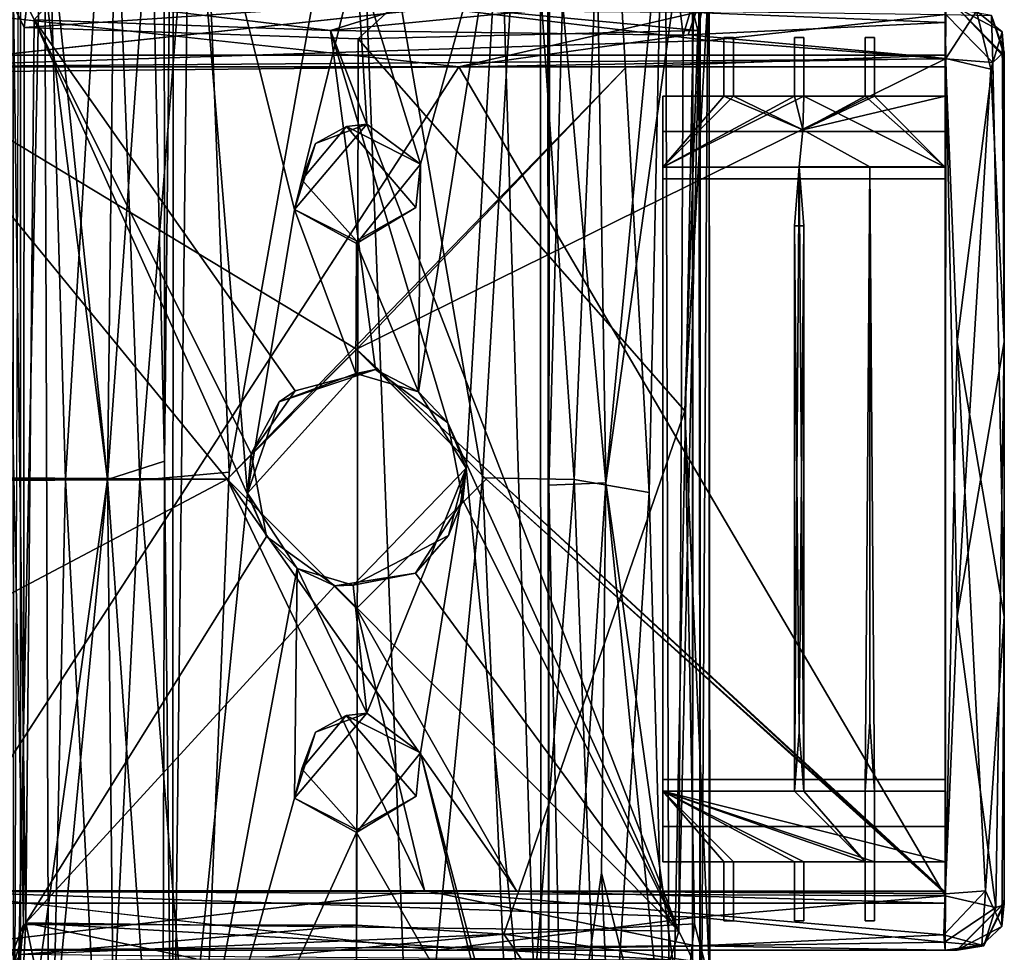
# Model space of a CAD drawing. Header units: millimetres. Extents: x -31 to 2906, y -30 to 542.
# Tile 49 of 54: x 2861 to 2903, y 229 to 269. Entities that reach past the tile are written whole.
import ezdxf

# ---------------------------------------------------------------- set-up
doc = ezdxf.new("R2010")
doc.units = ezdxf.units.MM
doc.layers.add('Layer 01', color=7, linetype='Continuous', true_color=0x000000)

msp = doc.modelspace()

# ---------------------------------------------------------------- linework, layer by layer
at = {"layer": 'Layer 01'}
for points in [[(2866.861, 281.309, 285.267), (2867.259, 286.203, 305.232), (2866.877, 249.874, 285.976)], [(2866.877, 249.874, 285.976), (2867.259, 286.203, 305.232), (2867.212, 216.968, 305.227)], [(2867.929, 278.363, 305.227), (2867.212, 216.968, 305.227), (2867.259, 286.203, 305.232)], [(2889.301, 222.717, 292.295), (2889.299, 275.285, 292.298), (2889.327, 284.968, 294.465)], [(2889.327, 284.968, 294.465), (2889.621, 270.339, 321.749), (2889.605, 199.473, 319.716), (2889.301, 222.717, 292.295)], [(2862.667, 249.086, 416.983), (2864.592, 281.004, 418.79), (2861.756, 280.483, 415.882)], [(2864.592, 281.004, 418.79), (2862.667, 249.086, 416.983), (2865.82, 249.078, 419.284)], [(2865.82, 249.078, 419.284), (2868.386, 281.098, 420.129), (2864.592, 281.004, 418.79)], [(2865.82, 249.078, 419.284), (2869.617, 249.417, 420.196), (2868.386, 281.098, 420.129)], [(2866.314, 274.989, 284.396), (2866.861, 281.309, 285.267), (2866.877, 249.874, 285.976)], [(2875.059, 280.008, 420.381), (2868.386, 281.098, 420.129), (2869.617, 249.417, 420.196)], [(2884.275, 249.102, 419.246), (2885.628, 281.112, 418.578), (2882.181, 279.679, 420.091)], [(2887.459, 248.546, 416.863), (2885.628, 281.112, 418.578), (2884.275, 249.102, 419.246)], [(2887.459, 248.546, 416.863), (2888.133, 280.256, 416.151), (2885.628, 281.112, 418.578)], [(2861.756, 280.483, 415.882), (2860.484, 219.357, 413.419), (2861.969, 217.549, 416.267)], [(2861.756, 280.483, 415.882), (2860.693, 279.61, 413.89), (2860.484, 219.357, 413.419)], [(2862.667, 249.086, 416.983), (2861.756, 280.483, 415.882), (2861.969, 217.549, 416.267)], [(2888.133, 280.256, 416.151), (2887.459, 248.546, 416.863), (2888.317, 217.815, 415.84)], [(2889.555, 279.442, 413.355), (2888.133, 280.256, 416.151), (2888.317, 217.815, 415.84)], [(2875.059, 280.008, 420.381), (2869.617, 249.417, 420.196), (2868.327, 217.954, 420.206), (2877.406, 218.292, 420.356)], [(2880.373, 249.179, 420.199), (2882.181, 279.679, 420.091), (2875.059, 280.008, 420.381)], [(2880.373, 249.179, 420.199), (2875.059, 280.008, 420.381), (2877.406, 218.292, 420.356)], [(2890.01, 279.958, 410.637), (2889.555, 279.442, 413.355), (2889.642, 219.028, 413.104)], [(2890.01, 279.958, 410.637), (2889.642, 219.028, 413.104), (2890.004, 218.315, 410.326)], [(2890.004, 270.593, 403.484), (2890.01, 279.958, 410.637), (2890.004, 218.315, 410.326)], [(2884.275, 249.102, 419.246), (2882.181, 279.679, 420.091), (2880.373, 249.179, 420.199)], [(2889.555, 279.442, 413.355), (2888.317, 217.815, 415.84), (2889.642, 219.028, 413.104)], [(2888.458, 278.824, 287.984), (2885.609, 248.964, 284.802), (2885.17, 275.946, 284.265)], [(2888.458, 278.824, 287.984), (2889.299, 275.285, 292.298), (2885.609, 248.964, 284.802)], [(2860.458, 220.555, 320.618), (2860.441, 270.457, 321.76), (2860.754, 278.291, 292.235), (2860.757, 222.497, 292.332)], [(2860.757, 222.497, 292.332), (2860.754, 278.291, 292.235), (2864.452, 249.096, 284.782)], [(2860.754, 278.291, 292.235), (2861.748, 275.285, 288.083), (2864.452, 249.096, 284.782)], [(2867.212, 216.968, 305.227), (2867.929, 278.363, 305.227), (2870.401, 248.523, 305.221)], [(2872.398, 260.571, 305.223), (2867.929, 278.363, 305.227), (2875.031, 271.26, 305.227)], [(2867.929, 278.363, 305.227), (2872.398, 260.571, 305.223), (2870.401, 248.523, 305.221)], [(2882.852, 218.051, 305.227), (2881.135, 274.731, 305.227), (2882.848, 277.833, 305.229)], [(2883.198, 216.589, 285.142), (2882.852, 218.051, 305.227), (2882.848, 277.833, 305.229), (2883.149, 270.557, 288.137)], [(2861.748, 275.285, 288.083), (2864.784, 276.427, 284.322), (2864.452, 249.096, 284.782)], [(2864.784, 276.427, 284.322), (2866.314, 274.989, 284.396), (2864.452, 249.096, 284.782)], [(2883.234, 276.684, 285.362), (2883.193, 248.865, 286.061), (2883.149, 270.557, 288.137)], [(2883.234, 276.684, 285.362), (2883.776, 269.377, 284.488), (2883.193, 248.865, 286.061)], [(2883.776, 269.377, 284.488), (2885.17, 275.946, 284.265), (2885.609, 248.964, 284.802)], [(2889.299, 275.285, 292.298), (2889.301, 222.717, 292.295), (2885.609, 248.964, 284.802)], [(2864.452, 249.096, 284.782), (2866.314, 274.989, 284.396), (2866.877, 249.874, 285.976)], [(2881.135, 274.731, 305.227), (2877.745, 262.489, 305.266), (2875.031, 271.26, 305.227)], [(2877.662, 252.823, 305.232), (2881.135, 274.731, 305.227), (2879.691, 249.582, 305.222)], [(2877.745, 262.489, 305.266), (2881.135, 274.731, 305.227), (2877.662, 252.823, 305.232)], [(2882.852, 218.051, 305.227), (2879.691, 249.582, 305.222), (2881.135, 274.731, 305.227)], [(2875.469, 264.187, 305.205), (2872.398, 260.571, 305.223), (2875.031, 271.26, 305.227)], [(2877.745, 262.489, 305.266), (2875.469, 264.187, 305.205), (2875.031, 271.26, 305.227)], [(2883.198, 216.589, 285.142), (2883.149, 270.557, 288.137), (2883.193, 248.865, 286.061)], [(2888.971, 252.017, 402.565), (2890.004, 270.593, 403.484), (2890.034, 227.797, 403.474)], [(2889.525, 268.171, 402.595), (2890.004, 270.593, 403.484), (2888.971, 252.017, 402.565)], [(2889.525, 268.171, 402.595), (2889.162, 269.595, 401.734), (2890.004, 270.593, 403.484)], [(2890.004, 218.315, 410.326), (2890.034, 227.797, 403.474), (2890.004, 270.593, 403.484)], [(2860.883, 230.206, 402.585), (2860.007, 227.931, 403.57), (2860.018, 270.125, 403.222)], [(2860.018, 270.125, 403.222), (2860.917, 268.286, 402.568), (2860.883, 230.206, 402.585)], [(2860.018, 270.125, 403.222), (2861.076, 269.587, 401.641), (2860.917, 268.286, 402.568)], [(2861.344, 268.621, 322.582), (2860.441, 270.457, 321.76), (2860.986, 230.288, 322.537)], [(2861.344, 268.621, 322.582), (2862.185, 269.577, 323.99), (2860.441, 270.457, 321.76)], [(2860.986, 230.288, 322.537), (2860.441, 270.457, 321.76), (2860.458, 220.555, 320.618)], [(2889.621, 270.339, 321.749), (2888.706, 269.619, 323.382), (2888.901, 267.961, 322.538)], [(2889.621, 270.339, 321.749), (2888.901, 267.961, 322.538), (2888.711, 229.922, 322.64)], [(2889.616, 228.055, 321.62), (2889.621, 270.339, 321.749), (2888.711, 229.922, 322.64)], [(2889.621, 270.339, 321.749), (2889.616, 228.055, 321.62), (2889.605, 199.473, 319.716)], [(2876.792, 269.373, 401.624), (2860.917, 268.286, 402.568), (2861.076, 269.587, 401.641)], [(2876.792, 269.373, 401.624), (2875.093, 267.809, 402.316), (2860.917, 268.286, 402.568)], [(2873.92, 268.163, 322.818), (2862.185, 269.577, 323.99), (2861.344, 268.621, 322.582)], [(2873.92, 268.163, 322.818), (2877.845, 269.379, 324.292), (2862.185, 269.577, 323.99)], [(2888.706, 269.619, 323.382), (2873.92, 268.163, 322.818), (2888.901, 267.961, 322.538)], [(2873.92, 268.163, 322.818), (2888.706, 269.619, 323.382), (2877.845, 269.379, 324.292)], [(2875.093, 267.809, 402.316), (2876.792, 269.373, 401.624), (2889.525, 268.171, 402.595)], [(2876.792, 269.373, 401.624), (2889.162, 269.595, 401.734), (2889.525, 268.171, 402.595)], [(2883.776, 269.377, 284.488), (2885.609, 248.964, 284.802), (2883.193, 248.865, 286.061)], [(17.857, 266.62, 402.458), (2879.376, 266.62, 402.458), (2856.286, 269.12, 399.957)], [(17.911, 269.12, 324.958), (2878.544, 269.12, 324.958), (2855.185, 266.619, 322.457)], [(2889.987, 267.738, 322.71), (2855.185, 266.619, 322.457), (2878.544, 269.12, 324.958)], [(2879.376, 266.62, 402.458), (2889.434, 268.93, 400.914), (2856.286, 269.12, 399.957)], [(2900.05, 268.846, 323.568), (2889.987, 267.738, 322.71), (2878.544, 269.12, 324.958)], [(2879.376, 266.62, 402.458), (2889.109, 267.974, 402.087), (2889.434, 268.93, 400.914)], [(2889.434, 268.93, 400.914), (2889.109, 267.974, 402.087), (2900.023, 268.504, 401.634)], [(2900.023, 268.504, 401.634), (2900.032, 269.121, 400.103), (2889.434, 268.93, 400.914)], [(2900.023, 268.504, 401.634), (2900.031, 267.12, 399.958), (2900.032, 269.121, 400.103)], [(2900.038, 266.955, 322.455), (2900.05, 268.846, 323.568), (2900.035, 269.122, 325.16), (2900.03, 267.12, 324.953)], [(2900.035, 269.122, 325.16), (2900.031, 267.12, 399.958), (2900.03, 267.12, 324.953)], [(2900.031, 265.37, 328.708), (2900.035, 269.122, 325.16), (2900.03, 267.12, 324.953)], [(2900.035, 269.122, 325.16), (2900.05, 268.846, 323.568), (2900.03, 267.12, 324.953)], [(2900.032, 269.121, 400.103), (2900.031, 267.12, 399.958), (2900.035, 269.122, 325.16)], [(2900.035, 269.122, 325.16), (2900.031, 265.37, 328.708), (2900.032, 269.121, 400.103)], [(2900.032, 269.121, 400.103), (2900.031, 265.37, 328.708), (2900.031, 265.37, 396.208)], [(2900.031, 265.37, 396.208), (2900.059, 266.97, 402.467), (2900.032, 269.121, 400.103)], [(2900.032, 269.121, 400.103), (2900.059, 266.97, 402.467), (2901.354, 268.992, 400.931)], [(2901.971, 266.53, 401.973), (2901.354, 268.992, 400.931), (2900.059, 266.97, 402.467)], [(2902.534, 267.03, 359.731), (2900.625, 269.035, 340.692), (2900.53, 269.121, 384.886)], [(2900.53, 269.121, 384.886), (2902.44, 268.105, 400.172), (2902.534, 267.03, 359.731)], [(2900.53, 269.121, 384.886), (2901.354, 268.992, 400.931), (2902.44, 268.105, 400.172)], [(2902.534, 267.03, 359.731), (2902.531, 267.12, 339.958), (2900.625, 269.035, 340.692)], [(2900.625, 269.035, 340.692), (2902.531, 267.12, 339.958), (2901.996, 268.795, 324.658)], [(2901.971, 266.53, 401.973), (2902.44, 268.105, 400.172), (2901.354, 268.992, 400.931)], [(2861.344, 268.621, 322.582), (2860.986, 230.288, 322.537), (2871.209, 246.679, 322.746)], [(2870.548, 250.2, 322.714), (2861.344, 268.621, 322.582), (2871.209, 246.679, 322.746)], [(2861.344, 268.621, 322.582), (2872.42, 252.871, 322.769), (2875.83, 253.768, 322.821), (2873.92, 268.163, 322.818)], [(2870.548, 250.2, 322.714), (2872.42, 252.871, 322.769), (2861.344, 268.621, 322.582)], [(2900.023, 268.504, 401.634), (2889.109, 267.974, 402.087), (2900.059, 266.97, 402.467)], [(2900.05, 268.846, 323.568), (2900.038, 266.955, 322.455), (2889.987, 267.738, 322.71)], [(2900.023, 268.504, 401.634), (2900.059, 266.97, 402.467), (2900.031, 266.621, 400.458), (2900.031, 267.12, 399.958)], [(2900.03, 267.12, 324.953), (2900.05, 268.846, 323.568), (2900.038, 266.955, 322.455)], [(2900.05, 268.846, 323.568), (2902.052, 266.806, 322.997), (2900.038, 266.955, 322.455)], [(2900.05, 268.846, 323.568), (2901.996, 268.795, 324.658), (2902.052, 266.806, 322.997)], [(2901.996, 268.795, 324.658), (2902.538, 267.264, 324.48), (2902.052, 266.806, 322.997)], [(2902.538, 267.264, 324.48), (2901.996, 268.795, 324.658), (2902.531, 267.12, 339.958)], [(2860.883, 230.206, 402.585), (2860.917, 268.286, 402.568), (2875.093, 267.809, 402.316), (2875.04, 230.186, 402.321)], [(2888.711, 229.922, 322.64), (2888.901, 267.961, 322.538), (2873.92, 268.163, 322.818)], [(2878.902, 251.509, 322.745), (2888.711, 229.922, 322.64), (2873.92, 268.163, 322.818)], [(2873.92, 268.163, 322.818), (2875.83, 253.768, 322.821), (2878.902, 251.509, 322.745)], [(2875.093, 267.809, 402.316), (2889.525, 268.171, 402.595), (2888.971, 252.017, 402.565)], [(2902.531, 254.953, 400.458), (2902.44, 268.105, 400.172), (2901.971, 266.53, 401.973)], [(2902.532, 266.898, 400.062), (2902.44, 268.105, 400.172), (2902.531, 254.953, 400.458)], [(2902.534, 267.03, 359.731), (2902.44, 268.105, 400.172), (2902.532, 266.898, 400.062)], [(2889.987, 267.738, 322.71), (2900.038, 266.955, 322.455), (2855.185, 266.619, 322.457)], [(2875.093, 267.809, 402.316), (2888.971, 252.017, 402.565), (2881.286, 229.804, 402.409), (2875.04, 230.186, 402.321)], [(2889.109, 267.974, 402.087), (2879.376, 266.62, 402.458), (2900.059, 266.97, 402.467)], [(2890.632, 267.87, 331.208), (2890.632, 267.87, 393.708), (2891.031, 267.87, 393.708), (2891.031, 267.87, 331.208)], [(2890.632, 267.87, 393.708), (2890.632, 267.87, 331.208), (2890.632, 265.37, 328.708)], [(2890.632, 267.87, 393.708), (2890.632, 265.37, 328.708), (2890.632, 265.37, 396.208)], [(2890.632, 265.37, 396.208), (2891.031, 265.37, 396.208), (2891.031, 267.87, 393.708), (2890.632, 267.87, 393.708)], [(2891.031, 265.37, 328.708), (2890.632, 265.37, 328.708), (2890.632, 267.87, 331.208), (2891.031, 267.87, 331.208)], [(2891.031, 267.87, 393.708), (2891.031, 265.37, 328.708), (2891.031, 267.87, 331.208)], [(2891.031, 267.87, 393.708), (2891.031, 265.37, 396.208), (2891.031, 265.37, 328.708)], [(2894.031, 267.87, 393.708), (2894.031, 267.87, 331.208), (2893.632, 267.87, 331.208), (2893.632, 267.87, 393.708)], [(2893.632, 267.87, 393.708), (2893.632, 267.87, 331.208), (2893.632, 265.37, 328.708)], [(2893.632, 267.87, 393.708), (2893.632, 265.37, 328.708), (2893.632, 265.37, 396.208)], [(2894.031, 267.87, 393.708), (2893.632, 267.87, 393.708), (2893.632, 265.37, 396.208), (2894.031, 265.37, 396.208)], [(2893.632, 267.87, 331.208), (2894.031, 267.87, 331.208), (2894.031, 265.37, 328.707), (2893.632, 265.37, 328.708)], [(2894.031, 267.87, 393.708), (2894.031, 265.37, 328.707), (2894.031, 267.87, 331.208)], [(2894.031, 267.87, 393.708), (2894.031, 265.37, 396.208), (2894.031, 265.37, 328.707)], [(2897.031, 267.87, 393.708), (2897.031, 267.87, 331.208), (2896.632, 267.87, 331.208), (2896.632, 267.87, 393.708)], [(2896.632, 267.87, 393.708), (2896.632, 267.87, 331.208), (2896.632, 265.37, 328.708)], [(2896.632, 267.87, 393.708), (2896.632, 265.37, 328.708), (2896.632, 265.37, 396.208)], [(2896.632, 265.37, 396.208), (2897.031, 265.37, 396.208), (2897.031, 267.87, 393.708), (2896.632, 267.87, 393.708)], [(2896.632, 267.87, 331.208), (2897.031, 267.87, 331.208), (2897.031, 265.37, 328.708), (2896.632, 265.37, 328.708)], [(2897.031, 267.87, 393.708), (2897.031, 265.37, 396.208), (2897.031, 265.37, 328.708)], [(2897.031, 267.87, 393.708), (2897.031, 265.37, 328.708), (2897.031, 267.87, 331.208)], [(2902.531, 243.287, 324.458), (2902.052, 266.806, 322.997), (2902.538, 267.264, 324.48)], [(2902.531, 243.287, 324.458), (2902.538, 267.264, 324.48), (2902.531, 262.002, 345.882)], [(2902.531, 262.002, 345.882), (2902.538, 267.264, 324.48), (2902.531, 267.12, 339.958)], [(-24.968, 267.12, 324.958), (2886.491, 266.62, 324.458), (2900.03, 267.12, 324.953)], [(-24.968, 267.12, 324.958), (-24.958, 266.622, 324.458), (2886.491, 266.62, 324.458)], [(-24.968, 266.619, 400.458), (-24.967, 267.12, 399.958), (2900.031, 266.621, 400.458)], [(-24.968, 267.12, 324.958), (2900.031, 267.12, 399.958), (-24.967, 267.12, 399.958)], [(2900.031, 267.12, 399.958), (-24.968, 267.12, 324.958), (2900.03, 267.12, 324.953)], [(2900.031, 266.621, 400.458), (-24.967, 267.12, 399.958), (2900.031, 267.12, 399.958)], [(2875.026, 254.634, 322.458), (2855.185, 266.619, 322.457), (2900.038, 266.955, 322.455)], [(2900.038, 231.509, 322.456), (2875.026, 254.634, 322.458), (2900.038, 266.955, 322.455)], [(2900.031, 231.423, 402.458), (2900.059, 266.97, 402.467), (2879.376, 266.62, 402.458)], [(2886.491, 266.62, 324.458), (2900.031, 266.619, 324.457), (2900.03, 267.12, 324.953)], [(2900.029, 231.602, 324.457), (2900.038, 231.509, 322.456), (2900.038, 266.955, 322.455)], [(2900.029, 231.602, 324.457), (2900.038, 266.955, 322.455), (2900.031, 266.619, 324.457)], [(2900.03, 267.12, 324.953), (2900.031, 266.619, 324.457), (2900.038, 266.955, 322.455)], [(2900.038, 266.955, 322.455), (2900.031, 262.357, 325.697), (2900.03, 267.12, 324.953)], [(2900.031, 265.37, 328.708), (2900.03, 267.12, 324.953), (2900.031, 262.357, 325.697)], [(2900.031, 266.621, 400.458), (2900.059, 266.97, 402.467), (2900.031, 231.423, 402.458)], [(2900.059, 266.97, 402.467), (2900.031, 231.423, 402.458), (2900.531, 243.287, 402.458)], [(2900.059, 266.97, 402.467), (2900.031, 262.37, 399.208), (2900.031, 231.423, 402.458)], [(2900.031, 262.37, 399.208), (2900.059, 266.97, 402.467), (2900.031, 265.37, 396.208)], [(2900.038, 231.509, 322.456), (2900.031, 262.357, 325.697), (2900.038, 266.955, 322.455)], [(2900.531, 254.953, 322.458), (2900.038, 266.955, 322.455), (2902.052, 266.806, 322.997)], [(2900.531, 254.953, 322.458), (2900.038, 231.509, 322.456), (2900.038, 266.955, 322.455)], [(2900.531, 243.287, 402.458), (2901.971, 266.53, 401.973), (2900.059, 266.97, 402.467)], [(2902.531, 243.287, 324.458), (2900.531, 254.953, 322.458), (2902.052, 266.806, 322.997)], [(2902.534, 267.03, 359.731), (2902.531, 262.002, 345.882), (2902.531, 267.12, 339.958)], [(2902.531, 231.124, 384.758), (2902.531, 231.12, 354.958), (2902.531, 262.002, 345.882), (2902.534, 267.03, 359.731)], [(2902.534, 267.03, 359.731), (2902.532, 266.898, 400.062), (2902.531, 231.124, 384.758)], [(2902.532, 266.898, 400.062), (2902.531, 254.953, 400.458), (2902.531, 231.124, 384.758)], [(-24.966, 231.618, 400.457), (-24.968, 266.619, 400.458), (2900.031, 266.621, 400.458), (2900.031, 231.619, 400.458)], [(-24.958, 266.622, 324.458), (0.032, 254.62, 324.458), (2869.531, 249.12, 324.458)], [(2869.531, 249.12, 324.458), (2886.491, 266.62, 324.458), (-24.958, 266.622, 324.458)], [(34.967, 238.196, 402.457), (2879.376, 266.62, 402.458), (17.857, 266.62, 402.458)], [(2879.376, 266.62, 402.458), (34.967, 238.196, 402.457), (2856.666, 231.621, 402.458)], [(2855.185, 266.619, 322.457), (2869.531, 249.12, 322.458), (2836.445, 231.62, 322.458)], [(2855.185, 266.619, 322.457), (2875.026, 254.634, 322.458), (2869.531, 249.12, 322.458)], [(2900.031, 231.423, 402.458), (2879.376, 266.62, 402.458), (2856.666, 231.621, 402.458)], [(2869.531, 249.12, 324.458), (2875.031, 254.62, 324.458), (2886.491, 266.62, 324.458)], [(2900.029, 231.602, 324.457), (2900.031, 266.619, 324.457), (2886.491, 266.62, 324.458), (2875.031, 254.62, 324.458)], [(2900.031, 266.621, 400.458), (2900.031, 231.423, 402.458), (2900.031, 231.619, 400.458)], [(2901.971, 266.53, 401.973), (2900.531, 243.287, 402.458), (2902.531, 254.953, 400.458)], [(2890.632, 265.37, 396.208), (2890.632, 265.37, 328.708), (2888.031, 265.37, 328.708), (2888.031, 265.37, 396.208)], [(2888.032, 262.364, 325.704), (2888.031, 263.87, 329.208), (2888.031, 265.37, 328.708)], [(2888.031, 265.37, 328.708), (2888.031, 263.87, 329.208), (2888.031, 265.37, 396.208)], [(2888.031, 265.37, 396.208), (2888.031, 263.87, 329.208), (2888.031, 263.87, 395.708)], [(2888.031, 265.37, 396.208), (2888.031, 263.87, 395.708), (2888.032, 262.356, 399.215)], [(2890.632, 265.37, 396.208), (2888.031, 265.37, 396.208), (2888.032, 262.356, 399.215)], [(2890.632, 265.37, 328.708), (2888.032, 262.364, 325.704), (2888.031, 265.37, 328.708)], [(2888.032, 262.356, 399.215), (2893.832, 262.37, 399.208), (2893.978, 263.942, 397.636), (2890.632, 265.37, 396.208)], [(2900.031, 262.357, 325.697), (2888.032, 262.364, 325.704), (2894.031, 265.37, 328.707)], [(2888.032, 262.364, 325.704), (2891.031, 265.37, 328.708), (2893.632, 265.37, 328.708)], [(2890.632, 265.37, 328.708), (2891.031, 265.37, 328.708), (2888.032, 262.364, 325.704)], [(2894.031, 265.37, 328.707), (2888.032, 262.364, 325.704), (2893.632, 265.37, 328.708)], [(2891.031, 265.37, 396.208), (2890.632, 265.37, 396.208), (2893.978, 263.942, 397.636)], [(2893.632, 265.37, 396.208), (2893.632, 265.37, 328.708), (2891.031, 265.37, 328.708), (2891.031, 265.37, 396.208)], [(2893.632, 265.37, 396.208), (2891.031, 265.37, 396.208), (2893.978, 263.942, 397.636)], [(2894.031, 265.37, 396.208), (2893.632, 265.37, 396.208), (2893.978, 263.942, 397.636)], [(2896.632, 265.37, 396.208), (2894.031, 265.37, 396.208), (2893.978, 263.942, 397.636)], [(2896.632, 265.37, 396.208), (2893.978, 263.942, 397.636), (2897.031, 265.37, 396.208)], [(2900.031, 265.37, 396.208), (2897.031, 265.37, 396.208), (2893.978, 263.942, 397.636)], [(2900.031, 262.37, 399.208), (2900.031, 265.37, 396.208), (2893.978, 263.942, 397.636), (2896.832, 262.37, 399.208)], [(2894.031, 265.37, 396.208), (2896.632, 265.37, 396.208), (2896.632, 265.37, 328.708), (2894.031, 265.37, 328.707)], [(2896.632, 265.37, 328.708), (2900.031, 262.357, 325.697), (2894.031, 265.37, 328.707)], [(2897.031, 265.37, 328.708), (2900.031, 262.357, 325.697), (2896.632, 265.37, 328.708)], [(2900.031, 265.37, 328.708), (2897.031, 265.37, 328.708), (2897.031, 265.37, 396.208), (2900.031, 265.37, 396.208)], [(2900.031, 262.357, 325.697), (2897.031, 265.37, 328.708), (2900.031, 265.37, 328.708)], [(2872.398, 260.571, 305.223), (2875.469, 264.187, 305.205), (2873.284, 263.37, 308.513)], [(2877.551, 260.652, 318.112), (2875.029, 259.233, 318.209), (2872.704, 261.819, 318.204), (2874.599, 264.087, 318.285)], [(2873.284, 263.37, 308.513), (2874.599, 264.087, 318.285), (2872.704, 261.819, 318.204)], [(2874.599, 264.087, 318.285), (2873.284, 263.37, 308.513), (2875.469, 264.187, 305.205)], [(2875.469, 264.187, 305.205), (2877.745, 262.489, 305.266), (2874.599, 264.087, 318.285)], [(2877.745, 262.489, 305.266), (2877.551, 260.652, 318.112), (2874.599, 264.087, 318.285)], [(2888.031, 263.87, 395.708), (2888.031, 263.87, 329.208), (2900.031, 263.87, 329.208), (2900.031, 263.87, 395.708)], [(2888.031, 263.87, 395.708), (2900.031, 263.87, 395.708), (2900.031, 261.87, 397.708), (2888.031, 261.87, 397.708)], [(2888.031, 261.87, 327.208), (2900.031, 261.87, 327.208), (2900.031, 263.87, 329.208), (2888.031, 263.87, 329.208)], [(2888.032, 262.364, 325.704), (2888.031, 261.87, 327.208), (2888.031, 263.87, 329.208)], [(2888.031, 263.87, 395.708), (2888.031, 261.87, 397.708), (2888.032, 262.356, 399.215)], [(2893.832, 262.37, 399.208), (2896.832, 262.37, 399.208), (2893.978, 263.942, 397.636)], [(2900.031, 263.87, 329.208), (2900.031, 261.87, 327.208), (2900.031, 263.87, 395.708)], [(2900.031, 234.37, 395.708), (2900.031, 236.37, 397.708), (2900.031, 263.87, 395.708)], [(2900.031, 261.87, 327.208), (2900.031, 236.37, 327.208), (2900.031, 234.37, 395.708), (2900.031, 263.87, 395.708)], [(2900.031, 263.87, 395.708), (2900.031, 236.37, 397.708), (2900.031, 261.87, 397.708)], [(2873.284, 263.37, 308.513), (2872.704, 261.819, 318.204), (2872.398, 260.571, 305.223)], [(2877.662, 252.823, 305.232), (2875.031, 259.12, 305.227), (2877.745, 262.489, 305.266)], [(2877.745, 262.489, 305.266), (2875.031, 259.12, 305.227), (2877.551, 260.652, 318.112)], [(2888.031, 236.37, 327.208), (2888.031, 261.87, 327.208), (2888.032, 262.364, 325.704)], [(2888.032, 262.364, 325.704), (2888.032, 235.87, 325.706), (2888.031, 236.37, 327.208)], [(2888.032, 235.868, 399.205), (2888.032, 262.356, 399.215), (2888.031, 236.37, 397.708)], [(2888.031, 261.87, 397.708), (2888.031, 236.37, 397.708), (2888.032, 262.356, 399.215)], [(2893.632, 235.87, 399.208), (2893.832, 262.37, 399.208), (2888.032, 262.356, 399.215), (2888.032, 235.868, 399.205)], [(2888.032, 235.87, 325.706), (2888.032, 262.364, 325.704), (2900.031, 262.357, 325.697), (2900.031, 235.879, 325.7)], [(2893.632, 259.87, 401.708), (2893.832, 262.37, 399.208), (2893.632, 235.87, 399.208)], [(2893.832, 262.37, 399.208), (2893.632, 259.87, 401.708), (2894.031, 259.87, 401.708)], [(2894.031, 259.87, 401.708), (2894.031, 235.87, 399.208), (2893.832, 262.37, 399.208)], [(2893.832, 262.37, 399.208), (2894.031, 235.87, 399.208), (2896.632, 235.87, 399.208), (2896.832, 262.37, 399.208)], [(2896.832, 238.821, 401.937), (2896.832, 262.37, 399.208), (2896.632, 235.87, 399.208)], [(2896.832, 238.821, 401.937), (2897.031, 235.87, 399.208), (2896.832, 262.37, 399.208)], [(2896.832, 262.37, 399.208), (2897.031, 235.87, 399.208), (2900.031, 235.87, 399.208), (2900.031, 262.37, 399.208)], [(2900.031, 235.87, 399.208), (2900.031, 231.423, 402.458), (2900.031, 262.37, 399.208)], [(2900.038, 231.509, 322.456), (2900.031, 235.879, 325.7), (2900.031, 262.357, 325.697)], [(2875.029, 259.233, 318.209), (2872.398, 260.571, 305.223), (2872.704, 261.819, 318.204)], [(2900.031, 236.37, 397.708), (2888.031, 236.37, 397.708), (2888.031, 261.87, 397.708), (2900.031, 261.87, 397.708)], [(2888.031, 236.37, 327.208), (2900.031, 236.37, 327.208), (2900.031, 261.87, 327.208), (2888.031, 261.87, 327.208)], [(2902.531, 262.002, 345.882), (2902.531, 231.12, 354.958), (2902.532, 231.341, 324.898), (2902.531, 243.287, 324.458)], [(2870.401, 248.523, 305.221), (2872.398, 260.571, 305.223), (2875.001, 253.603, 305.233)], [(2875.029, 259.233, 318.209), (2875.031, 259.12, 305.227), (2872.398, 260.571, 305.223)], [(2872.398, 260.571, 305.223), (2875.031, 259.12, 305.227), (2875.001, 253.603, 305.233)], [(2875.031, 259.12, 305.227), (2875.029, 259.233, 318.209), (2877.551, 260.652, 318.112)], [(2894.031, 259.87, 401.708), (2893.632, 259.87, 401.708), (2893.832, 238.37, 401.708)], [(2893.832, 238.37, 401.708), (2893.632, 259.87, 401.708), (2893.632, 235.87, 399.208)], [(2893.832, 238.37, 401.708), (2894.031, 235.87, 399.208), (2894.031, 259.87, 401.708)], [(2875.031, 259.12, 305.227), (2877.662, 252.823, 305.232), (2875.001, 253.603, 305.233)], [(2900.531, 254.953, 322.458), (2901.739, 231.646, 322.703), (2900.038, 231.509, 322.456)], [(2901.739, 231.646, 322.703), (2900.531, 254.953, 322.458), (2902.531, 243.287, 324.458)], [(2902.531, 254.953, 400.458), (2900.531, 243.287, 402.458), (2902.174, 230.937, 401.827)], [(2902.531, 254.953, 400.458), (2902.174, 230.937, 401.827), (2902.537, 231.047, 400.33)], [(2902.531, 231.124, 384.758), (2902.531, 254.953, 400.458), (2902.537, 231.047, 400.33)], [(0.032, 254.62, 324.458), (5.532, 249.12, 324.458), (2869.531, 249.12, 324.458)], [(2869.531, 249.12, 322.458), (2875.026, 254.634, 322.458), (2875.031, 254.62, 324.458), (2869.531, 249.12, 324.458)], [(2880.531, 249.12, 322.458), (2875.026, 254.634, 322.458), (2900.038, 231.509, 322.456)], [(2880.531, 249.12, 324.458), (2875.031, 254.62, 324.458), (2875.026, 254.634, 322.458), (2880.531, 249.12, 322.458)], [(2900.029, 231.602, 324.457), (2875.031, 254.62, 324.458), (2880.531, 249.12, 324.458)], [(2875.001, 253.603, 305.233), (2871.738, 252.399, 308.793), (2870.401, 248.523, 305.221)], [(2871.738, 252.399, 308.793), (2875.83, 253.768, 322.821), (2872.42, 252.871, 322.769)], [(2871.738, 252.399, 308.793), (2875.001, 253.603, 305.233), (2875.83, 253.768, 322.821)], [(2877.662, 252.823, 305.232), (2875.83, 253.768, 322.821), (2875.001, 253.603, 305.233)], [(2875.83, 253.768, 322.821), (2877.662, 252.823, 305.232), (2878.902, 251.509, 322.745)], [(2871.738, 252.399, 308.793), (2872.42, 252.871, 322.769), (2870.548, 250.2, 322.714)], [(2879.691, 249.582, 305.222), (2878.902, 251.509, 322.745), (2877.662, 252.823, 305.232)], [(2871.738, 252.399, 308.793), (2870.548, 250.2, 322.714), (2870.401, 248.523, 305.221)], [(2881.286, 229.804, 402.409), (2888.971, 252.017, 402.565), (2889.374, 230.237, 402.574)], [(2890.034, 227.797, 403.474), (2889.374, 230.237, 402.574), (2888.971, 252.017, 402.565)], [(2888.711, 229.922, 322.64), (2878.902, 251.509, 322.745), (2879.539, 248.221, 322.733)], [(2878.902, 251.509, 322.745), (2879.691, 249.582, 305.222), (2879.539, 248.221, 322.733)], [(2871.209, 246.679, 322.746), (2870.401, 248.523, 305.221), (2870.548, 250.2, 322.714)], [(2866.791, 216.095, 284.109), (2864.452, 249.096, 284.782), (2866.877, 249.874, 285.976)], [(2867.212, 216.968, 305.227), (2866.791, 216.095, 284.109), (2866.877, 249.874, 285.976)], [(2869.617, 249.417, 420.196), (2865.82, 249.078, 419.284), (2868.327, 217.954, 420.206)], [(2879.691, 249.582, 305.222), (2875.469, 239.187, 305.216), (2874.89, 244.622, 305.227)], [(2879.691, 249.582, 305.222), (2874.89, 244.622, 305.227), (2878.927, 246.72, 308.242)], [(2875.469, 239.187, 305.216), (2879.691, 249.582, 305.222), (2877.738, 237.498, 305.255)], [(2877.738, 237.498, 305.255), (2879.691, 249.582, 305.222), (2882.852, 218.051, 305.227)], [(2879.539, 248.221, 322.733), (2879.691, 249.582, 305.222), (2878.927, 246.72, 308.242)], [(2869.531, 249.12, 324.458), (5.532, 249.12, 324.458), (-7.875, 231.621, 324.458)], [(2869.531, 249.12, 324.458), (-7.875, 231.621, 324.458), (2881.834, 231.62, 324.458)], [(2836.445, 231.62, 322.458), (2869.531, 249.12, 322.458), (2877.909, 231.65, 322.455)], [(2860.757, 222.497, 292.332), (2864.452, 249.096, 284.782), (2861.581, 219.215, 287.995)], [(2864.452, 249.096, 284.782), (2864.734, 222.758, 284.394), (2861.581, 219.215, 287.995)], [(2862.667, 249.086, 416.983), (2861.969, 217.549, 416.267), (2864.311, 218.581, 418.552)], [(2862.667, 249.086, 416.983), (2864.311, 218.581, 418.552), (2865.82, 249.078, 419.284)], [(2865.82, 249.078, 419.284), (2864.311, 218.581, 418.552), (2868.327, 217.954, 420.206)], [(2864.452, 249.096, 284.782), (2866.791, 216.095, 284.109), (2864.734, 222.758, 284.394)], [(2869.531, 249.12, 324.458), (2875.031, 243.62, 324.458), (2875.031, 243.62, 322.458), (2869.531, 249.12, 322.458)], [(2877.909, 231.65, 322.455), (2869.531, 249.12, 322.458), (2875.031, 243.62, 322.458)], [(2881.834, 231.62, 324.458), (2875.031, 243.62, 324.458), (2869.531, 249.12, 324.458)], [(2875.031, 243.62, 322.458), (2880.531, 249.12, 322.458), (2900.038, 231.509, 322.456), (2877.909, 231.65, 322.455)], [(2900.029, 231.602, 324.457), (2880.531, 249.12, 324.458), (2875.031, 243.62, 324.458), (2881.834, 231.62, 324.458)], [(2880.531, 249.12, 322.458), (2875.031, 243.62, 322.458), (2875.031, 243.62, 324.458), (2880.531, 249.12, 324.458)], [(2881.785, 217.17, 420.103), (2880.373, 249.179, 420.199), (2877.406, 218.292, 420.356)], [(2881.785, 217.17, 420.103), (2884.275, 249.102, 419.246), (2880.373, 249.179, 420.199)], [(2884.275, 249.102, 419.246), (2881.785, 217.17, 420.103), (2885.477, 217.242, 418.757)], [(2885.609, 248.964, 284.802), (2883.791, 220.902, 284.221), (2883.193, 248.865, 286.061)], [(2883.791, 220.902, 284.221), (2883.198, 216.589, 285.142), (2883.193, 248.865, 286.061)], [(2885.433, 232.408, 284.43), (2883.791, 220.902, 284.221), (2885.609, 248.964, 284.802)], [(2885.477, 217.242, 418.757), (2887.459, 248.546, 416.863), (2884.275, 249.102, 419.246)], [(2888.541, 219.932, 288.227), (2885.433, 232.408, 284.43), (2885.609, 248.964, 284.802)], [(2885.609, 248.964, 284.802), (2889.301, 222.717, 292.295), (2888.541, 219.932, 288.227)], [(2867.212, 216.968, 305.227), (2870.401, 248.523, 305.221), (2872.508, 245.319, 305.227)], [(2870.401, 248.523, 305.221), (2871.209, 246.679, 322.746), (2872.508, 245.319, 305.227)], [(2887.459, 248.546, 416.863), (2885.477, 217.242, 418.757), (2888.317, 217.815, 415.84)], [(2879.539, 248.221, 322.733), (2877.534, 245.124, 322.736), (2888.711, 229.922, 322.64)], [(2877.534, 245.124, 322.736), (2879.539, 248.221, 322.733), (2878.927, 246.72, 308.242)], [(2878.927, 246.72, 308.242), (2874.89, 244.622, 305.227), (2877.534, 245.124, 322.736)], [(2874.104, 244.582, 322.796), (2871.209, 246.679, 322.746), (2860.986, 230.288, 322.537)], [(2874.104, 244.582, 322.796), (2872.508, 245.319, 305.227), (2871.209, 246.679, 322.746)], [(2867.212, 216.968, 305.227), (2872.508, 245.319, 305.227), (2872.398, 235.571, 305.221)], [(2872.508, 245.319, 305.227), (2875.469, 239.187, 305.216), (2872.398, 235.571, 305.221)], [(2874.104, 244.582, 322.796), (2874.89, 244.622, 305.227), (2872.508, 245.319, 305.227)], [(2875.469, 239.187, 305.216), (2872.508, 245.319, 305.227), (2874.89, 244.622, 305.227)], [(2877.534, 245.124, 322.736), (2874.104, 244.582, 322.796), (2888.711, 229.922, 322.64)], [(2874.89, 244.622, 305.227), (2874.104, 244.582, 322.796), (2877.534, 245.124, 322.736)], [(2888.711, 229.922, 322.64), (2874.104, 244.582, 322.796), (2860.986, 230.288, 322.537)], [(2900.531, 243.287, 402.458), (2900.031, 231.423, 402.458), (2902.174, 230.937, 401.827)], [(2902.531, 243.287, 324.458), (2902.437, 230.13, 324.497), (2901.739, 231.646, 322.703)], [(2902.437, 230.13, 324.497), (2902.531, 243.287, 324.458), (2902.532, 231.341, 324.898)], [(2872.398, 235.571, 305.221), (2875.469, 239.187, 305.216), (2873.284, 238.37, 308.513)], [(2875.469, 239.187, 305.216), (2874.594, 239.088, 318.277), (2873.284, 238.37, 308.513)], [(2875.469, 239.187, 305.216), (2877.738, 237.498, 305.255), (2874.594, 239.088, 318.277)], [(2872.705, 236.818, 318.201), (2874.594, 239.088, 318.277), (2877.562, 235.656, 318.12), (2875.03, 234.234, 318.219)], [(2873.284, 238.37, 308.513), (2874.594, 239.088, 318.277), (2872.705, 236.818, 318.201)], [(2877.738, 237.498, 305.255), (2877.562, 235.656, 318.12), (2874.594, 239.088, 318.277)], [(2897.031, 235.87, 399.208), (2896.832, 238.821, 401.937), (2896.632, 235.87, 399.208)], [(2873.284, 238.37, 308.513), (2872.705, 236.818, 318.201), (2872.398, 235.571, 305.221)], [(2894.031, 235.87, 399.208), (2893.832, 238.37, 401.708), (2893.632, 235.87, 399.208)], [(2877.738, 237.498, 305.255), (2881.206, 223.388, 305.227), (2875.031, 234.12, 305.227)], [(2877.738, 237.498, 305.255), (2875.031, 234.12, 305.227), (2877.562, 235.656, 318.12)], [(2882.852, 218.051, 305.227), (2881.206, 223.388, 305.227), (2877.738, 237.498, 305.255)], [(2875.03, 234.234, 318.219), (2872.398, 235.571, 305.221), (2872.705, 236.818, 318.201)], [(2888.031, 234.37, 395.708), (2888.031, 236.37, 397.708), (2900.031, 236.37, 397.708), (2900.031, 234.37, 395.708)], [(2888.031, 234.37, 329.208), (2900.031, 234.37, 329.208), (2900.031, 236.37, 327.208), (2888.031, 236.37, 327.208)], [(2888.032, 235.87, 325.706), (2888.031, 234.37, 329.208), (2888.031, 236.37, 327.208)], [(2888.031, 234.37, 395.708), (2888.032, 235.868, 399.205), (2888.031, 236.37, 397.708)], [(2900.031, 236.37, 327.208), (2900.031, 234.37, 329.208), (2900.031, 234.37, 395.708)], [(2888.031, 234.37, 329.208), (2888.032, 235.87, 325.706), (2888.031, 232.87, 328.708)], [(2890.632, 232.87, 328.708), (2888.031, 232.87, 328.708), (2888.032, 235.87, 325.706)], [(2888.032, 235.868, 399.205), (2888.031, 234.37, 395.708), (2888.031, 232.87, 396.208)], [(2888.031, 232.87, 396.208), (2890.632, 232.87, 396.208), (2888.032, 235.868, 399.205)], [(2900.031, 235.879, 325.7), (2900.031, 232.87, 328.708), (2888.032, 235.87, 325.706)], [(2893.632, 235.87, 399.208), (2888.032, 235.868, 399.205), (2896.632, 232.87, 396.208)], [(2891.031, 232.87, 328.708), (2890.632, 232.87, 328.708), (2888.032, 235.87, 325.706)], [(2893.632, 232.87, 328.708), (2891.031, 232.87, 328.708), (2888.032, 235.87, 325.706)], [(2894.031, 232.87, 328.708), (2893.632, 232.87, 328.708), (2888.032, 235.87, 325.706)], [(2888.032, 235.87, 325.706), (2897.031, 232.87, 328.708), (2896.632, 232.87, 328.708)], [(2900.031, 232.87, 328.708), (2897.031, 232.87, 328.708), (2888.032, 235.87, 325.706)], [(2894.031, 232.87, 328.708), (2888.032, 235.87, 325.706), (2896.632, 232.87, 328.708)], [(2891.031, 232.87, 396.208), (2888.032, 235.868, 399.205), (2890.632, 232.87, 396.208)], [(2888.032, 235.868, 399.205), (2891.031, 232.87, 396.208), (2893.632, 232.87, 396.208)], [(2894.031, 232.87, 396.208), (2888.032, 235.868, 399.205), (2893.632, 232.87, 396.208)], [(2888.032, 235.868, 399.205), (2894.031, 232.87, 396.208), (2896.632, 232.87, 396.208)], [(2894.031, 235.87, 399.208), (2893.632, 235.87, 399.208), (2896.632, 232.87, 396.208)], [(2896.632, 235.87, 399.208), (2894.031, 235.87, 399.208), (2896.632, 232.87, 396.208)], [(2896.632, 232.87, 396.208), (2897.031, 232.87, 396.208), (2897.031, 235.87, 399.208), (2896.632, 235.87, 399.208)], [(2897.031, 232.87, 396.208), (2900.031, 232.87, 396.208), (2900.031, 235.87, 399.208), (2897.031, 235.87, 399.208)], [(2900.032, 229.119, 324.792), (2900.031, 232.87, 328.708), (2900.031, 235.879, 325.7), (2900.038, 231.509, 322.456)], [(2900.031, 231.423, 402.458), (2900.031, 235.87, 399.208), (2900.031, 232.87, 396.208), (2900.033, 229.12, 399.608)], [(2867.212, 216.968, 305.227), (2872.398, 235.571, 305.221), (2875.031, 234.12, 305.227)], [(2875.03, 234.234, 318.219), (2875.031, 234.12, 305.227), (2872.398, 235.571, 305.221)], [(2875.031, 234.12, 305.227), (2875.03, 234.234, 318.219), (2877.562, 235.656, 318.12)], [(2900.031, 234.37, 329.208), (2888.031, 234.37, 329.208), (2888.031, 234.37, 395.708), (2900.031, 234.37, 395.708)], [(2888.031, 234.37, 395.708), (2888.031, 234.37, 329.208), (2888.031, 232.87, 396.208)], [(2888.031, 232.87, 328.708), (2888.031, 232.87, 396.208), (2888.031, 234.37, 329.208)], [(2875.031, 234.12, 305.227), (2875.031, 226.98, 305.227), (2867.212, 216.968, 305.227)], [(2875.031, 226.98, 305.227), (2875.031, 234.12, 305.227), (2881.206, 223.388, 305.227)], [(2890.632, 232.87, 396.208), (2888.031, 232.87, 396.208), (2888.031, 232.87, 328.708), (2890.632, 232.87, 328.708)], [(2890.632, 232.87, 396.208), (2890.632, 230.37, 331.208), (2890.632, 230.37, 393.708)], [(2890.632, 232.87, 396.208), (2890.632, 232.87, 328.708), (2890.632, 230.37, 331.208)], [(2891.031, 230.37, 393.708), (2891.031, 232.87, 396.208), (2890.632, 232.87, 396.208), (2890.632, 230.37, 393.708)], [(2890.632, 232.87, 328.708), (2891.031, 232.87, 328.708), (2891.031, 230.37, 331.208), (2890.632, 230.37, 331.208)], [(2893.632, 232.87, 328.708), (2893.632, 232.87, 396.208), (2891.031, 232.87, 396.208), (2891.031, 232.87, 328.708)], [(2891.031, 232.87, 396.208), (2891.031, 230.37, 331.208), (2891.031, 232.87, 328.708)], [(2891.031, 232.87, 396.208), (2891.031, 230.37, 393.708), (2891.031, 230.37, 331.208)], [(2893.632, 232.87, 396.208), (2893.632, 232.87, 328.708), (2893.632, 230.37, 331.208)], [(2893.632, 232.87, 396.208), (2893.632, 230.37, 331.208), (2893.632, 230.37, 393.708)], [(2893.632, 230.37, 393.708), (2894.031, 230.37, 393.708), (2894.031, 232.87, 396.208), (2893.632, 232.87, 396.208)], [(2894.031, 230.37, 331.208), (2893.632, 230.37, 331.208), (2893.632, 232.87, 328.708), (2894.031, 232.87, 328.708)], [(2896.632, 232.87, 328.708), (2896.632, 232.87, 396.208), (2894.031, 232.87, 396.208), (2894.031, 232.87, 328.708)], [(2894.031, 232.87, 396.208), (2894.031, 230.37, 393.708), (2894.031, 230.37, 331.208)], [(2894.031, 232.87, 396.208), (2894.031, 230.37, 331.208), (2894.031, 232.87, 328.708)], [(2896.632, 232.87, 396.208), (2896.632, 232.87, 328.708), (2896.632, 230.37, 331.208)], [(2896.632, 232.87, 396.208), (2896.632, 230.37, 331.208), (2896.632, 230.37, 393.708)], [(2897.031, 232.87, 396.208), (2896.632, 232.87, 396.208), (2896.632, 230.37, 393.708), (2897.031, 230.37, 393.708)], [(2896.632, 230.37, 331.208), (2896.632, 232.87, 328.708), (2897.031, 232.87, 328.708), (2897.031, 230.37, 331.208)], [(2897.031, 232.87, 396.208), (2897.031, 230.37, 331.208), (2897.031, 232.87, 328.708)], [(2897.031, 232.87, 396.208), (2897.031, 230.37, 393.708), (2897.031, 230.37, 331.208)], [(2900.031, 232.87, 328.708), (2900.031, 232.87, 396.208), (2897.031, 232.87, 396.208), (2897.031, 232.87, 328.708)], [(2900.032, 229.119, 324.792), (2900.033, 229.12, 399.608), (2900.031, 232.87, 328.708)], [(2900.031, 232.87, 328.708), (2900.033, 229.12, 399.608), (2900.031, 232.87, 396.208)], [(2883.791, 220.902, 284.221), (2885.433, 232.408, 284.43), (2886.022, 219.128, 284.663)], [(2886.022, 219.128, 284.663), (2885.433, 232.408, 284.43), (2888.541, 219.932, 288.227)], [(-7.875, 231.621, 324.458), (-24.968, 231.12, 324.956), (2900.03, 231.12, 324.957)], [(-24.967, 231.12, 399.957), (2900.031, 231.619, 400.458), (2900.031, 231.12, 399.958)], [(-24.967, 231.12, 399.957), (-24.966, 231.618, 400.457), (2900.031, 231.619, 400.458)], [(-7.875, 231.621, 324.458), (2900.03, 231.12, 324.957), (2881.834, 231.62, 324.458)], [(19.129, 229.12, 399.957), (2878.399, 229.12, 399.957), (2856.666, 231.621, 402.458)], [(2836.445, 231.62, 322.458), (2877.909, 231.65, 322.455), (2856.254, 229.12, 324.958)], [(2877.909, 231.65, 322.455), (2889.434, 229.31, 324.001), (2856.254, 229.12, 324.958)], [(2889.489, 230.517, 402.2), (2900.031, 231.423, 402.458), (2856.666, 231.621, 402.458)], [(2889.489, 230.517, 402.2), (2856.666, 231.621, 402.458), (2878.399, 229.12, 399.957)], [(2899.966, 229.774, 322.997), (2877.909, 231.65, 322.455), (2900.038, 231.509, 322.456)], [(2889.434, 229.31, 324.001), (2877.909, 231.65, 322.455), (2899.966, 229.774, 322.997)], [(2900.029, 231.602, 324.457), (2881.834, 231.62, 324.458), (2900.03, 231.12, 324.957)], [(2900.003, 229.463, 401.484), (2900.031, 231.423, 402.458), (2889.489, 230.517, 402.2)], [(2899.966, 229.774, 322.997), (2900.038, 231.509, 322.456), (2901.739, 231.646, 322.703)], [(2899.966, 229.774, 322.997), (2901.739, 231.646, 322.703), (2901.59, 229.339, 324.236)], [(2900.03, 231.12, 324.957), (2900.032, 229.119, 324.792), (2899.966, 229.774, 322.997), (2900.029, 231.602, 324.457)], [(2899.966, 229.774, 322.997), (2900.038, 231.509, 322.456), (2900.029, 231.602, 324.457)], [(2899.966, 229.774, 322.997), (2900.032, 229.119, 324.792), (2900.038, 231.509, 322.456)], [(2900.031, 231.423, 402.458), (2900.003, 229.463, 401.484), (2900.031, 231.12, 399.958), (2900.031, 231.619, 400.458)], [(2902.174, 230.937, 401.827), (2900.031, 231.423, 402.458), (2900.003, 229.463, 401.484)], [(2900.031, 231.423, 402.458), (2900.033, 229.12, 399.608), (2900.003, 229.463, 401.484)], [(2901.739, 231.646, 322.703), (2902.437, 230.13, 324.497), (2901.59, 229.339, 324.236)], [(2902.531, 231.12, 354.958), (2902.437, 230.13, 324.497), (2902.532, 231.341, 324.898)], [(-24.968, 231.12, 324.956), (-24.967, 231.12, 399.957), (2900.031, 231.12, 399.958), (2900.03, 231.12, 324.957)], [(2900.033, 229.12, 399.608), (2900.031, 231.12, 399.958), (2900.003, 229.463, 401.484)], [(2900.003, 229.463, 401.484), (2901.666, 229.299, 399.711), (2902.174, 230.937, 401.827)], [(2900.031, 231.12, 399.958), (2900.033, 229.12, 399.608), (2900.032, 229.119, 324.792), (2900.03, 231.12, 324.957)], [(2902.531, 231.12, 354.958), (2900.531, 229.12, 369.958), (2900.527, 229.119, 340.111)], [(2900.527, 229.119, 340.111), (2902.437, 230.13, 324.497), (2902.531, 231.12, 354.958)], [(2902.531, 231.12, 354.958), (2902.531, 231.124, 384.758), (2900.531, 229.12, 369.958)], [(2900.531, 229.12, 369.958), (2902.531, 231.124, 384.758), (2901.666, 229.299, 399.711)], [(2902.537, 231.047, 400.33), (2901.666, 229.299, 399.711), (2902.531, 231.124, 384.758)], [(2902.174, 230.937, 401.827), (2901.666, 229.299, 399.711), (2902.537, 231.047, 400.33)], [(2900.003, 229.463, 401.484), (2889.489, 230.517, 402.2), (2878.399, 229.12, 399.957)], [(2860.765, 228.942, 402.088), (2860.007, 227.931, 403.57), (2860.883, 230.206, 402.585)], [(2860.986, 230.288, 322.537), (2860.453, 228.426, 322.302), (2861.325, 228.654, 323.517)], [(2860.458, 220.555, 320.618), (2860.453, 228.426, 322.302), (2860.986, 230.288, 322.537)], [(2875.04, 230.186, 402.321), (2860.765, 228.942, 402.088), (2860.883, 230.206, 402.585)], [(2875.04, 230.186, 402.321), (2881.286, 229.804, 402.409), (2860.765, 228.942, 402.088)], [(2888.711, 229.922, 322.64), (2860.986, 230.288, 322.537), (2888.354, 228.707, 323.887)], [(2868.213, 228.755, 324.194), (2860.986, 230.288, 322.537), (2861.325, 228.654, 323.517)], [(2868.213, 228.755, 324.194), (2888.354, 228.707, 323.887), (2860.986, 230.288, 322.537)], [(2881.286, 229.804, 402.409), (2889.374, 230.237, 402.574), (2889.205, 228.668, 402.053)], [(2889.205, 228.668, 402.053), (2889.374, 230.237, 402.574), (2890.034, 227.797, 403.474)], [(2891.031, 230.37, 393.708), (2890.632, 230.37, 331.208), (2891.031, 230.37, 331.208)], [(2890.632, 230.37, 331.208), (2891.031, 230.37, 393.708), (2890.632, 230.37, 393.708)], [(2893.632, 230.37, 331.208), (2894.031, 230.37, 331.208), (2894.031, 230.37, 393.708), (2893.632, 230.37, 393.708)], [(2897.031, 230.37, 331.208), (2896.632, 230.37, 393.708), (2896.632, 230.37, 331.208)], [(2897.031, 230.37, 331.208), (2897.031, 230.37, 393.708), (2896.632, 230.37, 393.708)], [(2900.527, 229.119, 340.111), (2901.59, 229.339, 324.236), (2902.437, 230.13, 324.497)], [(2871.169, 228.824, 400.761), (2860.765, 228.942, 402.088), (2881.286, 229.804, 402.409)], [(2871.169, 228.824, 400.761), (2881.286, 229.804, 402.409), (2882.016, 228.751, 400.942)], [(2889.205, 228.668, 402.053), (2882.016, 228.751, 400.942), (2881.286, 229.804, 402.409)], [(2888.711, 229.922, 322.64), (2888.354, 228.707, 323.887), (2889.616, 228.055, 321.62)], [(2899.966, 229.774, 322.997), (2900.032, 229.119, 324.792), (2889.434, 229.31, 324.001)], [(2899.966, 229.774, 322.997), (2901.59, 229.339, 324.236), (2900.032, 229.119, 324.792)], [(2856.254, 229.12, 324.958), (2889.434, 229.31, 324.001), (2900.032, 229.119, 324.792)], [(2900.003, 229.463, 401.484), (2878.399, 229.12, 399.957), (2900.033, 229.12, 399.608)], [(2900.003, 229.463, 401.484), (2900.033, 229.12, 399.608), (2901.666, 229.299, 399.711)], [(2900.032, 229.119, 324.792), (2901.59, 229.339, 324.236), (2900.527, 229.119, 340.111)], [(2900.531, 229.12, 369.958), (2901.666, 229.299, 399.711), (2900.033, 229.12, 399.608)], [(2878.399, 229.12, 399.957), (19.129, 229.12, 399.957), (2856.254, 229.12, 324.958)], [(2900.033, 229.12, 399.608), (2878.399, 229.12, 399.957), (2856.254, 229.12, 324.958), (2900.032, 229.119, 324.792)], [(2900.032, 229.119, 324.792), (2900.527, 229.119, 340.111), (2900.033, 229.12, 399.608)], [(2900.527, 229.119, 340.111), (2900.531, 229.12, 369.958), (2900.033, 229.12, 399.608)]]:
    msp.add_3dface(points, dxfattribs=at)

doc.saveas('drawing.dxf')
